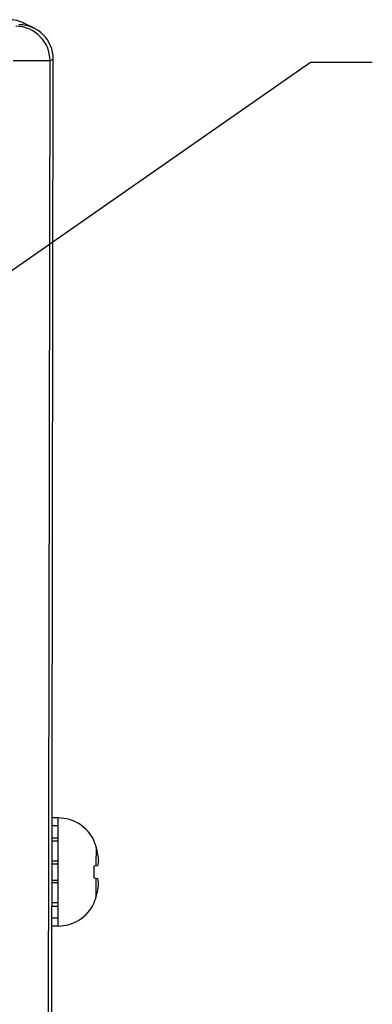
# Model space of a CAD drawing. Header units: inches. Extents: x 0 to 34, y 0 to 22.
# Tile 25 of 71: x 16.8 to 17.9, y 3 to 5.9. Entities that reach past the tile are written whole.
import ezdxf

# ---------------------------------------------------------------- set-up
doc = ezdxf.new("R2010")
doc.units = ezdxf.units.IN
doc.header["$LTSCALE"] = 1.87
doc.header["$MEASUREMENT"] = 0
doc.layers.get('0').update_dxf_attribs({"linetype": 'CONTINUOUS'})
doc.layers.add('DETAIL', color=7, linetype='CONTINUOUS')
doc.styles.get("Standard").update_dxf_attribs({"font": 'txt', "width": 0.8})
doc.dimstyles.get("Standard").update_dxf_attribs({"dimtxt": 0.125, "dimasz": 0.18, "dimexe": 0.18, "dimexo": 0.0625, "dimgap": 0.09, "dimtad": 0, "dimtih": 1, "dimtoh": 1, "dimdec": 3, "dimzin": 4, "dimdsep": 46, "dimtxsty": 'STANDARD', "dimblk": '_FILLED', "dimblk1": '_FILLED', "dimblk2": '_FILLED', "dimcen": 0.09, "dimadec": 0, "dimazin": 0, "dimtol": 1, "dimtp": 0.01, "dimtm": 0.01, "dimtfac": 1, "dimtdec": 3, "dimtofl": 0, "dimtmove": 0, "dimatfit": 3, "dimldrblk": '_FILLED', "dimfxl": 1, "dimtolj": 1, "dimtzin": 4, "dimarcsym": 0})

# ---------------------------------------------------------------- blocks, each defined once
blk = doc.blocks.new('_FILLED')
at = {"color": 0, "linetype": 'BYBLOCK'}
blk.add_solid([(0, 0), (-1, 0.174), (-1, -0.174)], dxfattribs=at)

msp = doc.modelspace()

# ---------------------------------------------------------------- linework, layer by layer
at = {"color": 7, "linetype": 'CONTINUOUS'}
for p, q in [((16.8698, 5.8446), (16.8409, 5.8591)), ((16.8084, 5.7506), (16.9157, 5.7505)), ((16.9107, 2.5202), (16.9157, 5.7505)), ((16.9157, 5.7505), (16.925, 5.7551)), ((16.9199, 2.5156), (16.925, 5.7551)), ((16.9395, 3.5436), (16.9215, 3.5436)), ((16.939, 3.227), (16.9395, 3.5436)), ((16.9395, 3.5196), (16.9215, 3.5197)), ((16.9394, 3.4748), (16.9208, 3.4748)), ((16.9214, 3.4853), (16.9394, 3.4852)), ((17.0447, 3.473), (17.0447, 3.4749)), ((17.0498, 3.4591), (17.0497, 3.4039)), ((16.9393, 3.417), (16.9211, 3.417)), ((16.9204, 3.4089), (16.9393, 3.4089)), ((17.0445, 3.3669), (17.0446, 3.4034)), ((17.0446, 3.4034), (17.0553, 3.4045)), ((16.9203, 3.3618), (16.9393, 3.3617)), ((17.0553, 3.3657), (17.0445, 3.3669)), ((17.0497, 3.3663), (17.0496, 3.3112)), ((16.9392, 3.3536), (16.921, 3.3536)), ((16.9391, 3.2958), (16.9205, 3.2958)), ((16.9211, 3.2854), (16.9391, 3.2854)), ((17.0444, 3.2954), (17.0444, 3.2972)), ((16.9391, 3.251), (16.9211, 3.251)), ((16.939, 3.227), (16.921, 3.2271))]:
    msp.add_line(p, q, dxfattribs=at)
for centre, radius, start, end in [((16.796, 5.7697), 0.1, 63.348, 89.9138), ((16.825, 5.7552), 0.1, 359.9225, 89.9115), ((16.8157, 5.7506), 0.1, 359.9181, 89.8972), ((16.9394, 3.4271), 0.1157, 24.4058, 89.9113), ((16.935, 3.4248), 0.1199, 16.6161, 23.7285), ((16.8034, 3.3855), 0.2571, 11.5072, 16.6205), ((16.8674, 3.407), 0.1904, 2.8782, 9.025), ((16.9904, 3.4226), 0.0674, 351.4799, 354.8229), ((16.9848, 3.4236), 0.0731, 344.848, 348.1792), ((16.9878, 3.423), 0.07, 348.1934, 351.4726), ((16.8034, 3.3855), 0.2571, 343.202, 348.3154), ((16.8673, 3.3639), 0.1904, 350.7976, 356.9444), ((16.9352, 3.3457), 0.1195, 336.0859, 340.8338), ((16.9343, 3.346), 0.1204, 340.8324, 343.2015), ((16.9392, 3.3435), 0.1157, 269.9113, 335.4167)]:
    msp.add_arc(centre, radius, start, end, dxfattribs=at)
msp.add_open_spline([(17.0574, 3.3537), (17.0573, 3.3547), (17.0569, 3.3588), (17.0561, 3.3627), (17.0553, 3.3657)], degree=3, knots=[0, 0, 0, 0, 0.246608, 1, 1, 1, 1], dxfattribs=at)

# ---------------------------------------------------------------- leaders
at = {"layer": 'DETAIL', "color": 2, "linetype": 'CONTINUOUS'}
msp.add_leader([(15.4143, 4.172), (17.6749, 5.7458), (17.8549, 5.7458)], dimstyle='STANDARD', override={"dimtad": 0}, dxfattribs=at)

doc.saveas('drawing.dxf')
